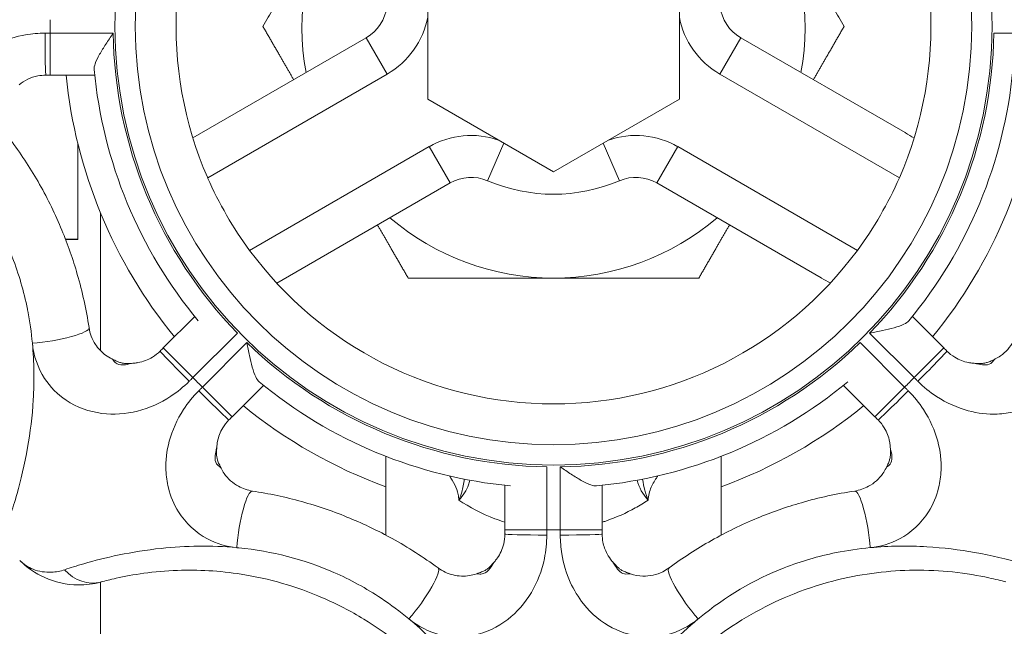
# Model space of a CAD drawing. Header units: millimetres. Extents: x 1279 to 58476, y -6899 to 74987.
# Tile 243 of 250: x 55272 to 55309, y 71265 to 71288. Entities that reach past the tile are written whole.
import ezdxf

# ---------------------------------------------------------------- set-up
doc = ezdxf.new("R2010")
doc.units = ezdxf.units.MM
doc.layers.add('UT_ZARIZENI - ZDROJ TEPLA', color=3, linetype='Continuous', lineweight=35)

msp = doc.modelspace()

# ---------------------------------------------------------------- linework, layer by layer
at = {"layer": 'UT_ZARIZENI - ZDROJ TEPLA', "lineweight": 13}
for p, q in [((55287.153, 71284.834), (55287.153, 71290.333)), ((55296.678, 71290.333), (55296.678, 71284.834)), ((55275.248, 71287.328), (55272.867, 71287.328)), ((55272.867, 71287.328), (55272.867, 71285.741)), ((55310.964, 71287.328), (55308.582, 71287.328)), ((55284.829, 71287.158), (55278.264, 71283.368)), ((55285.622, 71285.783), (55284.829, 71287.158)), ((55298.208, 71285.783), (55299.002, 71287.158)), ((55305.226, 71283.565), (55299.002, 71287.158)), ((55272.867, 71285.741), (55274.55, 71285.741)), ((55278.825, 71281.859), (55285.622, 71285.783)), ((55298.208, 71285.783), (55305.006, 71281.859)), ((55291.915, 71282.084), (55287.153, 71284.834)), ((55296.678, 71284.834), (55291.915, 71282.084)), ((55273.915, 71283.133), (55273.915, 71279.533)), ((55287.21, 71283.034), (55280.412, 71279.109)), ((55287.21, 71283.034), (55288.004, 71281.659)), ((55290.031, 71283.172), (55289.421, 71281.744)), ((55293.8, 71283.172), (55294.41, 71281.744)), ((55296.621, 71283.034), (55295.827, 71281.659)), ((55303.418, 71279.109), (55296.621, 71283.034)), ((55281.439, 71277.869), (55288.004, 71281.659)), ((55295.827, 71281.659), (55302.051, 71278.065)), ((55274.77, 71280.523), (55274.77, 71275.312)), ((55273.915, 71279.533), (55273.443, 71279.533)), ((55273.915, 71279.515), (55273.45, 71279.515)), ((55273.915, 71279.533), (55273.915, 71279.515)), ((55278.333, 71276.608), (55277.143, 71275.418)), ((55306.688, 71275.418), (55305.497, 71276.608)), ((55278.265, 71274.295), (55279.949, 71275.979)), ((55303.881, 71275.979), (55305.565, 71274.295)), ((55278.265, 71274.295), (55277.143, 71275.418)), ((55280.311, 71275.618), (55278.627, 71273.934)), ((55305.204, 71273.934), (55303.52, 71275.618)), ((55305.565, 71274.295), (55306.688, 71275.418)), ((55275.998, 71274.838), (55275.998, 71274.837)), ((55307.833, 71274.838), (55307.833, 71274.837)), ((55278.627, 71273.934), (55279.749, 71272.811)), ((55279.749, 71272.811), (55280.94, 71274.001)), ((55302.891, 71274.001), (55304.081, 71272.811)), ((55304.081, 71272.811), (55305.204, 71273.934)), ((55279.17, 71271.666), (55279.169, 71271.666)), ((55304.661, 71271.666), (55304.662, 71271.666)), ((55285.565, 71268.335), (55285.565, 71271.316)), ((55298.265, 71268.335), (55298.265, 71271.316)), ((55291.66, 71268.535), (55291.66, 71270.917)), ((55292.171, 71270.917), (55292.171, 71268.535)), ((55290.072, 71270.219), (55290.072, 71268.535)), ((55293.758, 71268.535), (55293.758, 71270.219)), ((55291.66, 71268.535), (55290.072, 71268.535)), ((55293.758, 71268.535), (55292.171, 71268.535)), ((55289.672, 71267.316), (55289.673, 71267.315)), ((55294.158, 71267.316), (55294.157, 71267.315)), ((55274.77, 71266.555), (55274.77, 71261.168))]:
    msp.add_line(p, q, dxfattribs=at)
for radius in [16.598, 15.831]:
    msp.add_circle((55291.915, 71287.584), radius, dxfattribs=at)
for centre, radius, start, end in [((55291.915, 71287.584), 14.287, 96.3794, 203.6206), ((55291.915, 71287.584), 14.287, 336.3794, 83.6206), ((55291.915, 71287.584), 9.525, 150, 190.5288), ((55291.915, 71287.584), 9.525, 349.4712, 30), ((55284.035, 71288.533), 1.587, 300, 353.1301), ((55299.796, 71288.533), 1.588, 186.8699, 240), ((55291.915, 71287.584), 19.05, 179.2315, 180.7685), ((55284.035, 71288.533), 3.175, 300, 349.1279), ((55299.796, 71288.533), 3.175, 190.8721, 240), ((55291.915, 71287.584), 16.669, 180.8782, 224.1218), ((55291.915, 71287.584), 16.669, 315.8782, 359.1218), ((55291.915, 71287.584), 17.463, 185.357, 219.643), ((55291.915, 71287.584), 17.463, 320.357, 354.643), ((55291.915, 71287.584), 18.542, 185.7044, 219.2956), ((55291.915, 71287.584), 18.542, 320.7044, 354.2956), ((55288.797, 71280.284), 3.175, 70.8721, 120), ((55295.033, 71280.284), 3.175, 60, 109.1279), ((55291.915, 71287.584), 14.288, 203.6206, 216.3794), ((55288.797, 71280.284), 1.588, 66.8699, 120), ((55291.915, 71287.584), 6.35, 246.8699, 293.1301), ((55295.033, 71280.284), 1.588, 60, 113.1301), ((55291.915, 71287.584), 14.287, 323.6206, 336.3794), ((55291.915, 71287.584), 9.525, 229.4712, 270), ((55291.915, 71287.584), 9.525, 270, 310.5288), ((55291.915, 71287.584), 14.287, 216.3794, 323.6206), ((55291.915, 71287.584), 16.669, 225.8782, 269.1218), ((55291.915, 71287.584), 16.669, 270.8782, 314.1218), ((55275.562, 71280.236), 5.416, 274.6161, 275.1188), ((55308.273, 71280.291), 5.47, 264.8837, 265.3814), ((55291.915, 71287.584), 19.05, 224.2315, 225.7685), ((55291.915, 71287.584), 19.05, 314.2315, 315.7685), ((55291.915, 71287.584), 17.462, 230.357, 264.643), ((55291.915, 71287.584), 17.462, 275.357, 309.643), ((55291.915, 71287.584), 18.542, 230.7044, 249.9728), ((55291.915, 71287.584), 18.542, 290.0272, 309.2956), ((55284.622, 71271.226), 5.47, 174.8837, 175.3814), ((55299.263, 71271.23), 5.416, 4.6161, 5.1188), ((55291.915, 71287.584), 19.05, 269.2315, 270.7685), ((55285.547, 71270.825), 5.416, 319.6161, 320.1188), ((55298.325, 71270.86), 5.47, 219.8837, 220.3814)]:
    msp.add_arc(centre, radius, start, end, dxfattribs=at)
for centre, major_axis, ratio, start_param, end_param in [((55272.702, 71287.328), (0, -1.588), 0.020815, 4.712666, 6.283185), ((55272.765, 71275.946), (1.569, 0.238), 0.177016, 4.311122, 6.283185), ((55278.149, 71274.178), (-1.123, 1.123), 0.020815, 0, 1.57052), ((55305.682, 71274.178), (1.123, 1.123), 0.020815, 4.712666, 6.283185), ((55278.51, 71273.817), (1.123, -1.123), 0.020815, 4.712666, 6.283185), ((55305.321, 71273.817), (-1.123, -1.123), 0.020815, 0, 1.57052), ((55280.278, 71268.433), (0.238, 1.569), 0.177016, 0, 1.972063), ((55303.553, 71268.433), (-0.238, 1.569), 0.177016, 4.311122, 6.283185), ((55291.66, 71268.37), (-1.587, 0), 0.020815, 0, 1.57052), ((55292.171, 71268.37), (1.587, 0), 0.020815, 4.712666, 6.283185), ((55274.372, 71268.091), (0.418, -1.532), 0.871363, 5.223363, 6.283185), ((55286.602, 71265.813), (0.941, 1.278), 0.177016, 4.311122, 6.283185), ((55297.228, 71265.813), (-0.941, 1.278), 0.177016, 0, 1.972063)]:
    msp.add_ellipse(centre, major_axis=major_axis, ratio=ratio, start_param=start_param, end_param=end_param, dxfattribs=at)
for points, weights in [([(55280.917, 71287.584), (55282.39, 71290.136), (55283.666, 71292.346)], [1.03410688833, 1.05550714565, 1]), ([(55300.164, 71292.346), (55301.44, 71290.136), (55302.914, 71287.584)], [1, 1.05550714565, 1.03410688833]), ([(55282.079, 71285.571), (55281.524, 71286.531), (55280.917, 71287.584)], [1.03878022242, 1.04282417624, 1.03410688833]), ([(55302.914, 71287.584), (55302.306, 71286.531), (55301.752, 71285.571)], [1.03410688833, 1.04282417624, 1.03878022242]), ([(55286.416, 71278.059), (55285.808, 71279.111), (55285.254, 71280.071)], [1.03410688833, 1.04282417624, 1.03878022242]), ([(55298.577, 71280.071), (55298.022, 71279.111), (55297.415, 71278.059)], [1.03878022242, 1.04282417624, 1.03410688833]), ([(55291.915, 71278.059), (55289.363, 71278.059), (55286.416, 71278.059)], [1, 1.05550714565, 1.03410688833]), ([(55297.415, 71278.059), (55294.468, 71278.059), (55291.915, 71278.059)], [1.03410688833, 1.05550714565, 1])]:
    msp.add_rational_spline(points, weights, degree=2, dxfattribs=at)
for points, knots in [([(55272.669, 71287.328), (55272.423, 71287.327), (55272.175, 71287.306), (55271.225, 71287.147), (55270.572, 71286.856), (55269.739, 71286.19), (55269.466, 71285.881), (55269.261, 71285.543), (55269.09, 71285.26), (55268.964, 71284.954), (55268.788, 71284.193), (55268.789, 71283.73), (55269.001, 71282.86), (55269.209, 71282.454), (55269.492, 71282.111)], [-0.705136, -0.705136, -0.705136, -0.705136, -0.6436727, -0.6436727, -0.4645313, -0.4645313, -0.352568, -0.352568, -0.352568, -0.2588241, -0.2588241, -0.1282342, -0.1282342, 0, 0, 0, 0]), ([(55272.867, 71287.328), (55272.834, 71287.328), (55272.801, 71287.328), (55272.735, 71287.328), (55272.702, 71287.328), (55272.669, 71287.328)], [-0.0165259, -0.0165259, -0.0165259, -0.0165259, -0.00826295, -0.00826295, 0, 0, 0, 0]), ([(55275.248, 71287.328), (55275.247, 71287.326), (55275.246, 71287.325), (55275.15, 71287.186), (55275.057, 71287.048), (55274.885, 71286.783), (55274.805, 71286.654), (55274.66, 71286.395), (55274.602, 71286.275), (55274.538, 71286.09), (55274.523, 71286.015), (55274.529, 71285.953), (55274.529, 71285.953), (55274.529, 71285.953)], [-0.7823026, -0.7823026, -0.7823026, -0.7823026, -0.781576, -0.781576, -0.7237568, -0.7237568, -0.6685498, -0.6685498, -0.6073684, -0.6073684, -0.5575028, -0.5575028, -0.5575028, -0.5575028, -0.5575028, -0.5575028]), ([(55271.684, 71285.371), (55271.884, 71285.539), (55272.131, 71285.659), (55272.496, 71285.73), (55272.599, 71285.741), (55272.702, 71285.741)], [0.4829448, 0.4829448, 0.4829448, 0.4829448, 0.6436727, 0.6436727, 0.705136, 0.705136, 0.705136, 0.705136]), ([(55272.702, 71285.741), (55272.729, 71285.741), (55272.757, 71285.741), (55272.812, 71285.741), (55272.839, 71285.741), (55272.867, 71285.741)], [0, 0, 0, 0, 0.00826295, 0.00826295, 0.0165259, 0.0165259, 0.0165259, 0.0165259]), ([(55305.226, 71283.565), (55305.23, 71283.562), (55305.234, 71283.56), (55305.347, 71283.495), (55305.456, 71283.428), (55305.564, 71283.36)], [-0.00139811, -0.00139811, -0.00139811, -0.00139811, 0, 0, 0.04109187, 0.04109187, 0.04109187, 0.04109187]), ([(55274.334, 71276.185), (55274.232, 71276.86), (55274.083, 71277.537), (55273.728, 71278.768), (55273.533, 71279.327), (55273.307, 71279.873), (55273.061, 71280.466), (55272.779, 71281.045), (55272.147, 71282.165), (55271.798, 71282.703), (55271.423, 71283.212)], [0, 0, 0, 0, 0.1872347, 0.1872347, 0.3465396, 0.3465396, 0.3465396, 0.5198094, 0.5198094, 0.6930792, 0.6930792, 0.6930792, 0.6930792]), ([(55272.017, 71276.815), (55272.012, 71276.84), (55272.007, 71276.865), (55271.868, 71277.558), (55271.678, 71278.215), (55270.978, 71280.005), (55270.337, 71281.08), (55269.523, 71282.074), (55269.508, 71282.093), (55269.492, 71282.111)], [-1.3009169, -1.3009169, -1.3009169, -1.3009169, -1.2935176, -1.2935176, -1.0957775, -1.0957775, -0.7346647, -0.7346647, -0.727801, -0.727801, -0.727801, -0.727801]), ([(55302.398, 71277.875), (55302.284, 71277.934), (55302.172, 71277.996), (55302.059, 71278.061), (55302.055, 71278.063), (55302.051, 71278.065)], [0.36363026, 0.36363026, 0.36363026, 0.36363026, 0.39467484, 0.39467484, 0.3957244, 0.3957244, 0.3957244, 0.3957244]), ([(55275.203, 71274.999), (55275.12, 71275.04), (55275.039, 71275.089), (55274.813, 71275.255), (55274.681, 71275.394), (55274.451, 71275.743), (55274.368, 71275.963), (55274.334, 71276.185)], [0.3993762, 0.3993762, 0.3993762, 0.3993762, 0.4559119, 0.4559119, 0.5682719, 0.5682719, 0.7051622, 0.7051622, 0.7051622, 0.7051622]), ([(55303.881, 71275.979), (55303.883, 71275.979), (55303.885, 71275.98), (55304.051, 71276.01), (55304.214, 71276.041), (55304.523, 71276.107), (55304.67, 71276.141), (55304.956, 71276.222), (55305.082, 71276.266), (55305.259, 71276.352), (55305.322, 71276.394), (55305.362, 71276.442), (55305.362, 71276.442), (55305.362, 71276.442)], [-0.7816833, -0.7816833, -0.7816833, -0.7816833, -0.7809437, -0.7809437, -0.7232581, -0.7232581, -0.6683526, -0.6683526, -0.6070509, -0.6070509, -0.5571519, -0.5571519, -0.5571519, -0.5571519, -0.5571519, -0.5571519]), ([(55309.497, 71276.185), (55309.469, 71276.003), (55309.408, 71275.822), (55309.201, 71275.445), (55309.031, 71275.256), (55308.766, 71275.073), (55308.698, 71275.033), (55308.627, 71274.999)], [0, 0, 0, 0, 0.1118757, 0.1118757, 0.2584069, 0.2584069, 0.305786, 0.305786, 0.305786, 0.305786]), ([(55271.357, 71269.081), (55271.435, 71269.315), (55271.523, 71269.592), (55271.754, 71270.409), (55271.897, 71270.999), (55272.111, 71272.217), (55272.187, 71272.832), (55272.265, 71274.156), (55272.258, 71274.881), (55272.19, 71275.597)], [-2.1460244, -2.1460244, -2.1460244, -2.1460244, -2.0157528, -2.0157528, -1.8073184, -1.8073184, -1.6249672, -1.6249672, -1.4189608, -1.4189608, -1.4189608, -1.4189608]), ([(55272.19, 71275.597), (55272.235, 71275.125), (55272.392, 71274.662), (55272.864, 71273.939), (55273.144, 71273.657), (55273.867, 71273.172), (55274.333, 71273.002), (55275.263, 71272.883), (55275.721, 71272.913), (55276.61, 71273.139), (55277.038, 71273.329), (55277.68, 71273.754), (55277.914, 71273.945), (55278.125, 71274.155)], [-0.7051622, -0.7051622, -0.7051622, -0.7051622, -0.5682719, -0.5682719, -0.4559119, -0.4559119, -0.3174408, -0.3174408, -0.193569, -0.193569, -0.0744496, -0.0744496, 0, 0, 0, 0]), ([(55277.143, 71275.418), (55277.123, 71275.398), (55277.104, 71275.379), (55277.065, 71275.34), (55277.046, 71275.32), (55277.026, 71275.301)], [0, 0, 0, 0, 0.00826295, 0.00826295, 0.0165259, 0.0165259, 0.0165259, 0.0165259]), ([(55280.311, 71275.618), (55280.311, 71275.616), (55280.312, 71275.613), (55280.342, 71275.448), (55280.373, 71275.284), (55280.439, 71274.976), (55280.473, 71274.829), (55280.554, 71274.543), (55280.598, 71274.417), (55280.684, 71274.24), (55280.726, 71274.177), (55280.774, 71274.137), (55280.774, 71274.137), (55280.774, 71274.137)], [-0.7816833, -0.7816833, -0.7816833, -0.7816833, -0.7809437, -0.7809437, -0.7232581, -0.7232581, -0.6683526, -0.6683526, -0.6070509, -0.6070509, -0.5571519, -0.5571519, -0.5571519, -0.5571519, -0.5571519, -0.5571519]), ([(55305.706, 71274.155), (55305.922, 71273.94), (55306.162, 71273.745), (55306.792, 71273.333), (55307.197, 71273.151), (55307.978, 71272.942), (55308.347, 71272.9), (55308.937, 71272.923), (55309.16, 71272.954), (55309.374, 71273.007), (55309.696, 71273.085), (55310.005, 71273.214), (55310.715, 71273.658), (55311.074, 71274.043), (55311.491, 71274.829), (55311.604, 71275.211), (55311.64, 71275.597)], [-0.7051622, -0.7051622, -0.7051622, -0.7051622, -0.6289419, -0.6289419, -0.5157521, -0.5157521, -0.4153392, -0.4153392, -0.3525811, -0.3525811, -0.3525811, -0.2584069, -0.2584069, -0.1118757, -0.1118757, 0, 0, 0, 0]), ([(55306.805, 71275.301), (55306.785, 71275.32), (55306.766, 71275.34), (55306.727, 71275.379), (55306.707, 71275.398), (55306.688, 71275.418)], [0, 0, 0, 0, 0.00826295, 0.00826295, 0.0165259, 0.0165259, 0.0165259, 0.0165259]), ([(55277.026, 71275.301), (55276.938, 71275.213), (55276.839, 71275.135), (55276.564, 71274.966), (55276.377, 71274.896), (55276.139, 71274.853), (55276.092, 71274.846), (55276.045, 71274.842)], [0, 0, 0, 0, 0.0744496, 0.0744496, 0.193569, 0.193569, 0.2223817, 0.2223817, 0.2223817, 0.2223817]), ([(55307.785, 71274.842), (55307.732, 71274.847), (55307.678, 71274.854), (55307.443, 71274.9), (55307.266, 71274.968), (55306.996, 71275.131), (55306.894, 71275.211), (55306.805, 71275.301)], [0.4827806, 0.4827806, 0.4827806, 0.4827806, 0.5157521, 0.5157521, 0.6289419, 0.6289419, 0.7051622, 0.7051622, 0.7051622, 0.7051622]), ([(55275.203, 71274.999), (55275.224, 71274.989), (55275.24, 71274.966), (55275.294, 71274.896), (55275.337, 71274.845), (55275.48, 71274.77), (55275.59, 71274.763), (55275.804, 71274.798), (55275.899, 71274.823), (55275.998, 71274.837)], [-0.1632184, -0.1632184, -0.1632184, -0.1632184, -0.136904, -0.136904, -0.0948009, -0.0948009, -0.0424042, -0.0424042, -0.0056457, -0.0056457, -0.0056457, -0.0056457]), ([(55275.203, 71274.999), (55275.282, 71274.96), (55275.341, 71274.932), (55275.446, 71274.888), (55275.489, 71274.872), (55275.568, 71274.85), (55275.604, 71274.842), (55275.685, 71274.831), (55275.73, 71274.828), (55275.845, 71274.828), (55275.914, 71274.831), (55275.997, 71274.838), (55275.998, 71274.838), (55275.998, 71274.838)], [-0.1632184, -0.1632184, -0.1632184, -0.1632184, -0.1317039, -0.1317039, -0.1001893, -0.1001893, -0.0686748, -0.0686748, -0.0372845, -0.0372845, -0.00577, -0.00577, -0.0056457, -0.0056457, -0.0056457, -0.0056457]), ([(55275.998, 71274.837), (55276.006, 71274.838), (55276.014, 71274.839), (55276.03, 71274.841), (55276.037, 71274.841), (55276.045, 71274.842)], [-0.005859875, -0.005859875, -0.005859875, -0.005859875, -0.002929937, -0.002929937, 0, 0, 0, 0]), ([(55307.833, 71274.837), (55307.896, 71274.828), (55307.957, 71274.815), (55308.11, 71274.783), (55308.199, 71274.768), (55308.377, 71274.778), (55308.455, 71274.817), (55308.562, 71274.92), (55308.59, 71274.98), (55308.627, 71274.999)], [-0.157569, -0.157569, -0.157569, -0.157569, -0.1341962, -0.1341962, -0.0967997, -0.0967997, -0.0481843, -0.0481843, 0, 0, 0, 0]), ([(55307.833, 71274.838), (55307.916, 71274.831), (55307.985, 71274.828), (55308.1, 71274.828), (55308.146, 71274.831), (55308.227, 71274.842), (55308.262, 71274.85), (55308.341, 71274.872), (55308.385, 71274.888), (55308.489, 71274.931), (55308.548, 71274.96), (55308.627, 71274.998), (55308.627, 71274.998), (55308.627, 71274.999)], [-0.157569, -0.157569, -0.157569, -0.157569, -0.1260552, -0.1260552, -0.0945414, -0.0945414, -0.0631286, -0.0631286, -0.0316148, -0.0316148, -0.0001011, -0.0001011, 0, 0, 0, 0]), ([(55278.125, 71274.155), (55278.148, 71274.178), (55278.172, 71274.202), (55278.219, 71274.248), (55278.242, 71274.272), (55278.265, 71274.295)], [-0.0165259, -0.0165259, -0.0165259, -0.0165259, -0.00826295, -0.00826295, 0, 0, 0, 0]), ([(55305.565, 71274.295), (55305.589, 71274.272), (55305.612, 71274.248), (55305.659, 71274.202), (55305.682, 71274.178), (55305.706, 71274.155)], [-0.0165259, -0.0165259, -0.0165259, -0.0165259, -0.00826295, -0.00826295, 0, 0, 0, 0]), ([(55278.627, 71273.934), (55278.603, 71273.91), (55278.58, 71273.887), (55278.534, 71273.84), (55278.51, 71273.817), (55278.487, 71273.793)], [-0.0165259, -0.0165259, -0.0165259, -0.0165259, -0.00826295, -0.00826295, 0, 0, 0, 0]), ([(55305.344, 71273.793), (55305.32, 71273.817), (55305.297, 71273.84), (55305.25, 71273.887), (55305.227, 71273.91), (55305.204, 71273.934)], [-0.0165259, -0.0165259, -0.0165259, -0.0165259, -0.00826295, -0.00826295, 0, 0, 0, 0]), ([(55278.487, 71273.793), (55278.272, 71273.577), (55278.076, 71273.337), (55277.665, 71272.707), (55277.483, 71272.302), (55277.274, 71271.521), (55277.232, 71271.152), (55277.255, 71270.562), (55277.286, 71270.339), (55277.339, 71270.125), (55277.417, 71269.803), (55277.546, 71269.494), (55277.99, 71268.784), (55278.374, 71268.424), (55279.16, 71268.008), (55279.543, 71267.895), (55279.929, 71267.859)], [-0.7051622, -0.7051622, -0.7051622, -0.7051622, -0.6289419, -0.6289419, -0.5157521, -0.5157521, -0.4153392, -0.4153392, -0.3525811, -0.3525811, -0.3525811, -0.2584069, -0.2584069, -0.1118757, -0.1118757, 0, 0, 0, 0]), ([(55303.901, 71267.859), (55304.288, 71267.895), (55304.67, 71268.008), (55305.456, 71268.424), (55305.84, 71268.784), (55306.284, 71269.494), (55306.413, 71269.803), (55306.492, 71270.125), (55306.544, 71270.339), (55306.576, 71270.562), (55306.599, 71271.152), (55306.557, 71271.521), (55306.348, 71272.302), (55306.166, 71272.707), (55305.754, 71273.337), (55305.559, 71273.577), (55305.344, 71273.793)], [-0.7051622, -0.7051622, -0.7051622, -0.7051622, -0.5932779, -0.5932779, -0.4467554, -0.4467554, -0.3525811, -0.3525811, -0.3525811, -0.2898204, -0.2898204, -0.1894033, -0.1894033, -0.0762107, -0.0762107, 0, 0, 0, 0]), ([(55279.632, 71272.694), (55279.652, 71272.714), (55279.671, 71272.733), (55279.71, 71272.772), (55279.73, 71272.792), (55279.749, 71272.811)], [0, 0, 0, 0, 0.00826295, 0.00826295, 0.0165259, 0.0165259, 0.0165259, 0.0165259]), ([(55304.081, 71272.811), (55304.101, 71272.792), (55304.12, 71272.772), (55304.159, 71272.733), (55304.179, 71272.714), (55304.198, 71272.694)], [0, 0, 0, 0, 0.00826295, 0.00826295, 0.0165259, 0.0165259, 0.0165259, 0.0165259]), ([(55279.174, 71271.713), (55279.179, 71271.767), (55279.186, 71271.82), (55279.232, 71272.056), (55279.299, 71272.233), (55279.463, 71272.503), (55279.543, 71272.604), (55279.632, 71272.694)], [0.4827806, 0.4827806, 0.4827806, 0.4827806, 0.5157521, 0.5157521, 0.6289419, 0.6289419, 0.7051622, 0.7051622, 0.7051622, 0.7051622]), ([(55304.198, 71272.694), (55304.288, 71272.605), (55304.368, 71272.503), (55304.531, 71272.233), (55304.599, 71272.056), (55304.644, 71271.82), (55304.652, 71271.767), (55304.657, 71271.713)], [0, 0, 0, 0, 0.0762107, 0.0762107, 0.1894033, 0.1894033, 0.2223817, 0.2223817, 0.2223817, 0.2223817]), ([(55279.169, 71271.666), (55279.16, 71271.603), (55279.146, 71271.542), (55279.115, 71271.388), (55279.1, 71271.3), (55279.109, 71271.122), (55279.149, 71271.043), (55279.252, 71270.937), (55279.312, 71270.909), (55279.33, 71270.871)], [-0.157569, -0.157569, -0.157569, -0.157569, -0.1341962, -0.1341962, -0.0967997, -0.0967997, -0.0481843, -0.0481843, 0, 0, 0, 0]), ([(55279.17, 71271.666), (55279.163, 71271.583), (55279.16, 71271.514), (55279.16, 71271.399), (55279.163, 71271.353), (55279.174, 71271.272), (55279.182, 71271.236), (55279.204, 71271.157), (55279.219, 71271.114), (55279.263, 71271.01), (55279.292, 71270.95), (55279.33, 71270.872), (55279.33, 71270.872), (55279.33, 71270.871)], [-0.157569, -0.157569, -0.157569, -0.157569, -0.1260552, -0.1260552, -0.0945414, -0.0945414, -0.0631286, -0.0631286, -0.0316148, -0.0316148, -0.0001011, -0.0001011, 0, 0, 0, 0]), ([(55304.5, 71270.871), (55304.51, 71270.892), (55304.533, 71270.909), (55304.603, 71270.962), (55304.654, 71271.005), (55304.729, 71271.148), (55304.736, 71271.259), (55304.701, 71271.472), (55304.676, 71271.567), (55304.662, 71271.666)], [-0.1632184, -0.1632184, -0.1632184, -0.1632184, -0.136904, -0.136904, -0.0948009, -0.0948009, -0.0424042, -0.0424042, -0.0056457, -0.0056457, -0.0056457, -0.0056457]), ([(55304.5, 71270.871), (55304.539, 71270.95), (55304.567, 71271.01), (55304.611, 71271.114), (55304.626, 71271.157), (55304.649, 71271.236), (55304.656, 71271.272), (55304.667, 71271.353), (55304.671, 71271.398), (55304.671, 71271.513), (55304.668, 71271.582), (55304.661, 71271.665), (55304.661, 71271.666), (55304.661, 71271.666)], [-0.1632184, -0.1632184, -0.1632184, -0.1632184, -0.1317039, -0.1317039, -0.1001893, -0.1001893, -0.0686748, -0.0686748, -0.0372845, -0.0372845, -0.00577, -0.00577, -0.0056457, -0.0056457, -0.0056457, -0.0056457]), ([(55304.662, 71271.666), (55304.661, 71271.674), (55304.66, 71271.682), (55304.658, 71271.698), (55304.657, 71271.706), (55304.657, 71271.713)], [-0.005859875, -0.005859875, -0.005859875, -0.005859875, -0.002929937, -0.002929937, 0, 0, 0, 0]), ([(55280.517, 71270.002), (55280.335, 71270.03), (55280.154, 71270.091), (55279.777, 71270.298), (55279.588, 71270.468), (55279.405, 71270.733), (55279.365, 71270.801), (55279.33, 71270.871)], [0, 0, 0, 0, 0.1118757, 0.1118757, 0.2584069, 0.2584069, 0.305786, 0.305786, 0.305786, 0.305786]), ([(55287.973, 71270.573), (55288.043, 71270.466), (55288.114, 71270.356), (55288.232, 71270.128), (55288.278, 71270.007), (55288.319, 71269.804), (55288.328, 71269.731), (55288.334, 71269.657)], [-0.1344493, -0.1344493, -0.1344493, -0.1344493, -0.0767809, -0.0767809, -0.0258669, -0.0258669, 0.0007147, 0.0007147, 0.0007147, 0.0007147]), ([(55292.171, 71270.917), (55292.172, 71270.916), (55292.174, 71270.914), (55292.313, 71270.819), (55292.451, 71270.725), (55292.716, 71270.553), (55292.845, 71270.473), (55293.104, 71270.328), (55293.224, 71270.27), (55293.409, 71270.206), (55293.484, 71270.191), (55293.546, 71270.197), (55293.546, 71270.197), (55293.546, 71270.197)], [-0.7823026, -0.7823026, -0.7823026, -0.7823026, -0.781576, -0.781576, -0.7237568, -0.7237568, -0.6685498, -0.6685498, -0.6073684, -0.6073684, -0.5575028, -0.5575028, -0.5575028, -0.5575028, -0.5575028, -0.5575028]), ([(55295.496, 71269.657), (55295.503, 71269.745), (55295.516, 71269.831), (55295.553, 71269.995), (55295.579, 71270.072), (55295.642, 71270.217), (55295.68, 71270.284), (55295.758, 71270.416), (55295.798, 71270.479), (55295.845, 71270.551), (55295.852, 71270.562), (55295.858, 71270.572)], [-0.6828378, -0.6828378, -0.6828378, -0.6828378, -0.6512013, -0.6512013, -0.6195648, -0.6195648, -0.5863866, -0.5863866, -0.5532083, -0.5532083, -0.5476895, -0.5476895, -0.5476895, -0.5476895]), ([(55304.5, 71270.871), (55304.466, 71270.801), (55304.426, 71270.733), (55304.242, 71270.468), (55304.054, 71270.298), (55303.677, 71270.091), (55303.495, 71270.03), (55303.314, 71270.002)], [0.3993762, 0.3993762, 0.3993762, 0.3993762, 0.4467554, 0.4467554, 0.5932779, 0.5932779, 0.7051622, 0.7051622, 0.7051622, 0.7051622]), ([(55288.334, 71269.657), (55288.372, 71269.751), (55288.409, 71269.852), (55288.485, 71270.105), (55288.522, 71270.279), (55288.539, 71270.455)], [-0.00071465, -0.00071465, -0.00071465, -0.00071465, 0.02586688, 0.02586688, 0.05870772, 0.05870772, 0.05870772, 0.05870772]), ([(55288.334, 71269.657), (55288.495, 71269.829), (55288.621, 71270.024), (55288.717, 71270.294), (55288.733, 71270.352), (55288.746, 71270.411)], [-0.8761391, -0.8761391, -0.8761391, -0.8761391, -0.7749206, -0.7749206, -0.7481176, -0.7481176, -0.7481176, -0.7481176]), ([(55295.289, 71270.45), (55295.304, 71270.3), (55295.334, 71270.155), (55295.407, 71269.89), (55295.451, 71269.769), (55295.496, 71269.657)], [0.62344278, 0.62344278, 0.62344278, 0.62344278, 0.65120131, 0.65120131, 0.6828378, 0.6828378, 0.6828378, 0.6828378]), ([(55287.544, 71267.092), (55286.994, 71267.496), (55286.41, 71267.871), (55285.289, 71268.49), (55284.755, 71268.747), (55284.209, 71268.973), (55283.616, 71269.219), (55283.007, 71269.429), (55281.769, 71269.774), (55281.141, 71269.907), (55280.517, 71270.002)], [0, 0, 0, 0, 0.1872347, 0.1872347, 0.3465396, 0.3465396, 0.3465396, 0.5198094, 0.5198094, 0.6930792, 0.6930792, 0.6930792, 0.6930792]), ([(55303.314, 71270.002), (55302.639, 71269.9), (55301.961, 71269.752), (55300.731, 71269.397), (55300.172, 71269.201), (55299.626, 71268.975), (55299.032, 71268.729), (55298.454, 71268.447), (55297.334, 71267.815), (55296.796, 71267.466), (55296.287, 71267.092)], [0, 0, 0, 0, 0.1872347, 0.1872347, 0.3465396, 0.3465396, 0.3465396, 0.5198094, 0.5198094, 0.6930792, 0.6930792, 0.6930792, 0.6930792]), ([(55288.334, 71269.657), (55288.74, 71269.39), (55289.194, 71269.147), (55289.821, 71268.906), (55289.946, 71268.862), (55290.073, 71268.822)], [5.9493591, 5.9493591, 5.9493591, 5.9493591, 6.2098196, 6.2098196, 6.2724698, 6.2724698, 6.2724698, 6.2724698]), ([(55293.758, 71268.822), (55293.803, 71268.836), (55293.847, 71268.851), (55294.291, 71269.002), (55294.665, 71269.173), (55295.176, 71269.455), (55295.34, 71269.554), (55295.496, 71269.657)], [6.841994, 6.841994, 6.841994, 6.841994, 6.8641177, 6.8641177, 7.0647789, 7.0647789, 7.1655393, 7.1655393, 7.1655393, 7.1655393]), ([(55286.443, 71265.16), (55286.786, 71264.876), (55287.193, 71264.669), (55288.038, 71264.464), (55288.471, 71264.456), (55289.356, 71264.636), (55289.798, 71264.843), (55290.536, 71265.414), (55290.837, 71265.758), (55291.306, 71266.547), (55291.474, 71266.982), (55291.628, 71267.738), (55291.659, 71268.039), (55291.659, 71268.337)], [-0.705136, -0.705136, -0.705136, -0.705136, -0.5765835, -0.5765835, -0.4539853, -0.4539853, -0.3172874, -0.3172874, -0.193569, -0.193569, -0.0744496, -0.0744496, 0, 0, 0, 0]), ([(55290.072, 71268.37), (55290.072, 71268.246), (55290.058, 71268.121), (55289.982, 71267.806), (55289.9, 71267.624), (55289.761, 71267.425), (55289.733, 71267.388), (55289.703, 71267.352)], [0, 0, 0, 0, 0.0744496, 0.0744496, 0.193569, 0.193569, 0.2221912, 0.2221912, 0.2221912, 0.2221912]), ([(55290.072, 71268.535), (55290.072, 71268.508), (55290.072, 71268.48), (55290.072, 71268.425), (55290.072, 71268.398), (55290.072, 71268.37)], [0, 0, 0, 0, 0.00826295, 0.00826295, 0.0165259, 0.0165259, 0.0165259, 0.0165259]), ([(55291.659, 71268.337), (55291.659, 71268.37), (55291.66, 71268.403), (55291.66, 71268.469), (55291.66, 71268.502), (55291.66, 71268.535)], [-0.0165259, -0.0165259, -0.0165259, -0.0165259, -0.00826295, -0.00826295, 0, 0, 0, 0]), ([(55292.171, 71268.535), (55292.171, 71268.502), (55292.171, 71268.469), (55292.171, 71268.403), (55292.171, 71268.37), (55292.171, 71268.337)], [-0.0165259, -0.0165259, -0.0165259, -0.0165259, -0.00826295, -0.00826295, 0, 0, 0, 0]), ([(55292.171, 71268.337), (55292.172, 71268.099), (55292.191, 71267.859), (55292.29, 71267.247), (55292.399, 71266.888), (55292.685, 71266.253), (55292.856, 71265.973), (55293.355, 71265.35), (55293.73, 71265.039), (55294.517, 71264.63), (55294.938, 71264.512), (55295.888, 71264.456), (55296.431, 71264.577), (55297.075, 71264.926), (55297.237, 71265.036), (55297.387, 71265.16)], [-0.705136, -0.705136, -0.705136, -0.705136, -0.6456382, -0.6456382, -0.5504418, -0.5504418, -0.4645313, -0.4645313, -0.3325447, -0.3325447, -0.2108258, -0.2108258, -0.056171, -0.056171, 0, 0, 0, 0]), ([(55293.758, 71268.37), (55293.758, 71268.398), (55293.758, 71268.425), (55293.758, 71268.48), (55293.758, 71268.508), (55293.758, 71268.535)], [0, 0, 0, 0, 0.00826295, 0.00826295, 0.0165259, 0.0165259, 0.0165259, 0.0165259]), ([(55294.128, 71267.352), (55294.057, 71267.437), (55293.995, 71267.529), (55293.869, 71267.766), (55293.816, 71267.916), (55293.768, 71268.171), (55293.758, 71268.271), (55293.758, 71268.37)], [0.4829448, 0.4829448, 0.4829448, 0.4829448, 0.5504418, 0.5504418, 0.6456382, 0.6456382, 0.705136, 0.705136, 0.705136, 0.705136]), ([(55279.929, 71267.859), (55278.966, 71267.949), (55277.992, 71267.931), (55275.945, 71267.713), (55274.92, 71267.478), (55273.866, 71267.173), (55273.623, 71267.095), (55273.413, 71267.025)], [-0.7278011, -0.7278011, -0.7278011, -0.7278011, -0.4506795, -0.4506795, -0.1169483, -0.1169483, 0, 0, 0, 0]), ([(55286.443, 71265.16), (55286.106, 71265.44), (55285.755, 71265.702), (55284.828, 71266.319), (55284.229, 71266.649), (55282.469, 71267.42), (55281.254, 71267.727), (55279.979, 71267.854), (55279.958, 71267.856), (55279.937, 71267.858)], [-1.4189599, -1.4189599, -1.4189599, -1.4189599, -1.2934836, -1.2934836, -1.0957033, -1.0957033, -0.7345416, -0.7345416, -0.72855, -0.72855, -0.72855, -0.72855]), ([(55303.901, 71267.859), (55303.465, 71267.818), (55303.032, 71267.755), (55301.941, 71267.536), (55301.284, 71267.346), (55299.494, 71266.646), (55298.418, 71266.005), (55297.424, 71265.191), (55297.406, 71265.176), (55297.387, 71265.16)], [-1.4189608, -1.4189608, -1.4189608, -1.4189608, -1.2935176, -1.2935176, -1.0957775, -1.0957775, -0.7346647, -0.7346647, -0.727801, -0.727801, -0.727801, -0.727801]), ([(55310.418, 71267.025), (55310.184, 71267.103), (55309.906, 71267.191), (55309.09, 71267.422), (55308.5, 71267.566), (55307.281, 71267.779), (55306.667, 71267.855), (55305.343, 71267.933), (55304.618, 71267.926), (55303.901, 71267.859)], [-2.1460244, -2.1460244, -2.1460244, -2.1460244, -2.0157528, -2.0157528, -1.8073184, -1.8073184, -1.6249672, -1.6249672, -1.4189608, -1.4189608, -1.4189608, -1.4189608]), ([(55273.413, 71267.025), (55273.246, 71266.969), (55273.081, 71266.939), (55272.668, 71266.917), (55272.431, 71266.958), (55272.025, 71267.12), (55271.853, 71267.235), (55271.71, 71267.378)], [-0.3763597, -0.3763597, -0.3763597, -0.3763597, -0.2836954, -0.2836954, -0.1354324, -0.1354324, 0.0013827, 0.0013827, 0.0013827, 0.0013827]), ([(55271.71, 71267.378), (55271.98, 71267.108), (55272.3, 71266.886), (55273.042, 71266.553), (55273.47, 71266.453), (55274.206, 71266.445), (55274.498, 71266.48), (55274.79, 71266.56)], [-0.0013827, -0.0013827, -0.0013827, -0.0013827, 0.1354324, 0.1354324, 0.2836954, 0.2836954, 0.3763597, 0.3763597, 0.3763597, 0.3763597]), ([(55288.997, 71266.867), (55289.08, 71266.896), (55289.142, 71266.918), (55289.247, 71266.961), (55289.288, 71266.98), (55289.36, 71267.02), (55289.391, 71267.04), (55289.456, 71267.09), (55289.49, 71267.12), (55289.571, 71267.201), (55289.618, 71267.251), (55289.672, 71267.315), (55289.672, 71267.316), (55289.672, 71267.316)], [-0.163218, -0.163218, -0.163218, -0.163218, -0.1317035, -0.1317035, -0.1001891, -0.1001891, -0.0686746, -0.0686746, -0.0372845, -0.0372845, -0.00577, -0.00577, -0.0056456, -0.0056456, -0.0056456, -0.0056456]), ([(55288.997, 71266.867), (55289.018, 71266.875), (55289.047, 71266.87), (55289.134, 71266.859), (55289.201, 71266.853), (55289.355, 71266.902), (55289.438, 71266.975), (55289.564, 71267.151), (55289.613, 71267.236), (55289.673, 71267.315)], [-0.163218, -0.163218, -0.163218, -0.163218, -0.1368648, -0.1368648, -0.0946996, -0.0946996, -0.0423077, -0.0423077, -0.0056456, -0.0056456, -0.0056456, -0.0056456]), ([(55289.673, 71267.315), (55289.678, 71267.321), (55289.683, 71267.328), (55289.693, 71267.34), (55289.698, 71267.346), (55289.703, 71267.352)], [-0.005859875, -0.005859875, -0.005859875, -0.005859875, -0.002929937, -0.002929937, 0, 0, 0, 0]), ([(55294.157, 71267.315), (55294.196, 71267.264), (55294.229, 71267.211), (55294.315, 71267.08), (55294.368, 71267.007), (55294.5, 71266.888), (55294.584, 71266.861), (55294.732, 71266.858), (55294.794, 71266.881), (55294.834, 71266.867)], [-0.1575688, -0.1575688, -0.1575688, -0.1575688, -0.1341954, -0.1341954, -0.0967981, -0.0967981, -0.0481816, -0.0481816, 0, 0, 0, 0]), ([(55294.158, 71267.316), (55294.212, 71267.252), (55294.259, 71267.201), (55294.34, 71267.12), (55294.375, 71267.09), (55294.44, 71267.04), (55294.47, 71267.02), (55294.542, 71266.98), (55294.583, 71266.961), (55294.688, 71266.918), (55294.75, 71266.896), (55294.833, 71266.868), (55294.833, 71266.867), (55294.834, 71266.867)], [-0.1575688, -0.1575688, -0.1575688, -0.1575688, -0.126055, -0.126055, -0.0945413, -0.0945413, -0.063129, -0.063129, -0.0316153, -0.0316153, -0.0001015, -0.0001015, 0, 0, 0, 0]), ([(55274.79, 71266.56), (55274.954, 71266.605), (55275.144, 71266.653), (55275.972, 71266.838), (55276.783, 71266.968), (55278.455, 71267.027), (55279.274, 71266.983), (55281.147, 71266.69), (55282.187, 71266.391), (55283.717, 71265.728), (55284.242, 71265.456), (55285.575, 71264.644), (55286.355, 71264.03), (55287.375, 71263.032), (55287.706, 71262.664), (55288.323, 71261.904), (55288.595, 71261.517), (55288.95, 71260.965), (55289.065, 71260.773), (55289.159, 71260.608)], [0, 0, 0, 0, 0.116948, 0.116948, 0.45068, 0.45068, 0.734542, 0.734542, 1.095703, 1.095703, 1.293484, 1.293484, 1.624981, 1.624981, 1.807324, 1.807324, 2.015754, 2.015754, 2.146023, 2.146023, 2.146023, 2.146023]), ([(55288.997, 71266.867), (55288.912, 71266.838), (55288.823, 71266.816), (55288.531, 71266.77), (55288.322, 71266.778), (55287.912, 71266.874), (55287.713, 71266.967), (55287.544, 71267.092)], [0.3992055, 0.3992055, 0.3992055, 0.3992055, 0.4539853, 0.4539853, 0.5765835, 0.5765835, 0.705136, 0.705136, 0.705136, 0.705136]), ([(55294.672, 71260.608), (55294.756, 71260.756), (55294.857, 71260.925), (55295.311, 71261.641), (55295.793, 71262.307), (55296.934, 71263.53), (55297.544, 71264.079), (55299.076, 71265.196), (55300.023, 71265.719), (55301.573, 71266.333), (55302.136, 71266.511), (55303.652, 71266.879), (55304.639, 71266.997), (55306.065, 71267.012), (55306.56, 71266.986), (55307.533, 71266.885), (55308, 71266.804), (55308.641, 71266.664), (55308.858, 71266.61), (55309.04, 71266.56)], [0, 0, 0, 0, 0.117115, 0.117115, 0.450808, 0.450808, 0.734665, 0.734665, 1.095777, 1.095777, 1.293518, 1.293518, 1.624967, 1.624967, 1.807318, 1.807318, 2.015753, 2.015753, 2.146024, 2.146024, 2.146024, 2.146024]), ([(55296.287, 71267.092), (55296.213, 71267.037), (55296.133, 71266.988), (55295.818, 71266.832), (55295.555, 71266.775), (55295.14, 71266.788), (55294.982, 71266.817), (55294.834, 71266.867)], [0, 0, 0, 0, 0.056171, 0.056171, 0.2108258, 0.2108258, 0.3059305, 0.3059305, 0.3059305, 0.3059305]), ([(55290.462, 71259.963), (55290.351, 71260.184), (55290.217, 71260.442), (55289.804, 71261.183), (55289.488, 71261.701), (55288.777, 71262.714), (55288.396, 71263.202), (55287.515, 71264.194), (55286.997, 71264.701), (55286.443, 71265.16)], [-2.1460234, -2.1460234, -2.1460234, -2.1460234, -2.0157544, -2.0157544, -1.807324, -1.807324, -1.6249806, -1.6249806, -1.4189599, -1.4189599, -1.4189599, -1.4189599]), ([(55297.387, 71265.16), (55296.643, 71264.543), (55295.968, 71263.842), (55294.674, 71262.241), (55294.116, 71261.35), (55293.585, 71260.388), (55293.468, 71260.162), (55293.369, 71259.963)], [-0.727801, -0.727801, -0.727801, -0.727801, -0.4508082, -0.4508082, -0.1171148, -0.1171148, 0, 0, 0, 0])]:
    msp.add_open_spline(points, degree=3, knots=knots, dxfattribs=at)
for points in [[(55272.19, 71275.597), (55272.152, 71276.008), (55272.094, 71276.415), (55272.017, 71276.815)], [(55307.785, 71274.842), (55307.801, 71274.841), (55307.817, 71274.839), (55307.833, 71274.837)], [(55279.174, 71271.713), (55279.172, 71271.698), (55279.171, 71271.682), (55279.169, 71271.666)], [(55295.085, 71270.411), (55295.147, 71270.131), (55295.293, 71269.875), (55295.496, 71269.657)], [(55279.937, 71267.858), (55279.934, 71267.858), (55279.932, 71267.858), (55279.929, 71267.859)], [(55294.128, 71267.352), (55294.138, 71267.34), (55294.148, 71267.328), (55294.157, 71267.315)]]:
    msp.add_open_spline(points, degree=3, dxfattribs=at)

doc.saveas('drawing.dxf')
